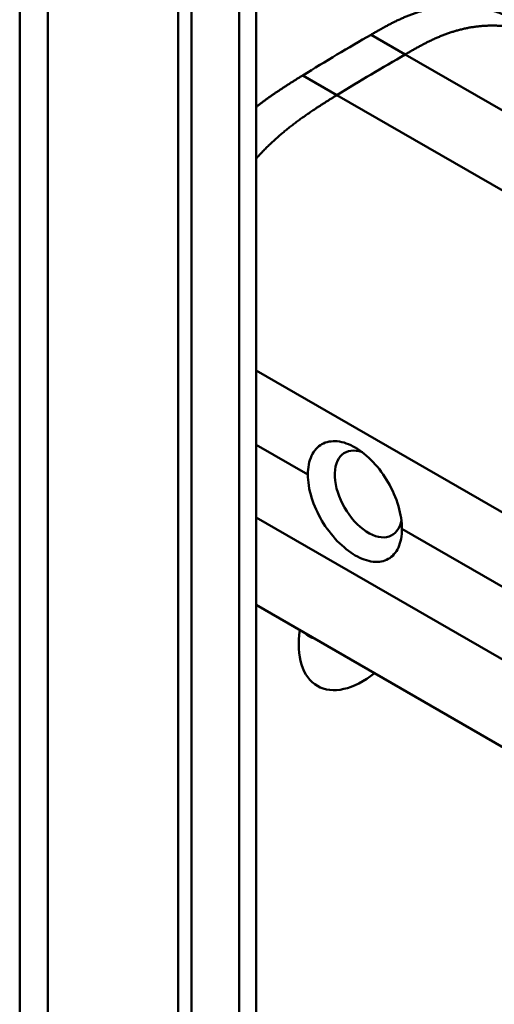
# Model space of a CAD drawing. Header units: millimetres. Extents: x 20 to 833, y 20 to 574.
# Tile 4 of 23: x 367 to 377, y 154 to 175. Entities that reach past the tile are written whole.
import ezdxf

# ---------------------------------------------------------------- set-up
doc = ezdxf.new("R2010")
doc.units = ezdxf.units.MM
doc.header["$LTSCALE"] = 2
doc.layers.add('Sichtbare Kanten(DIN)', color=7, linetype='Continuous', lineweight=50)
doc.layers.add('Sichtbare tangentiale Kanten(DIN)', color=7, linetype='Continuous', lineweight=50)

msp = doc.modelspace()

# ---------------------------------------------------------------- linework, layer by layer
at = {"layer": 'Sichtbare Kanten(DIN)'}
for p, q in [((371.774, 185.836), (371.774, 123.968)), ((370.158, 122.739), (370.158, 185.26)), ((370.432, 185.101), (370.432, 122.58)), ((371.774, 162.48), (381.542, 156.841))]:
    msp.add_line(p, q, dxfattribs=at)
for centre, major_axis, start_param, end_param in [((374.093, 164.776), (0.492, -0.852), 2.535836, 6.884393), ((373.968, 162.414), (-0.93, -1.611), 5.305464, 7.260907), ((373.402, 162.741), (-0.53, -0.918), 6.086577, 6.479794)]:
    msp.add_ellipse(centre, major_axis=major_axis, ratio=0.57735, start_param=start_param, end_param=end_param, dxfattribs=at)
for points, degree, knots in [([(366.877, 127.234), (366.877, 138.121), (366.877, 149.007), (366.877, 169.63), (366.877, 179.366), (366.877, 189.102)], 3, [0, 0, 0, 0, 10, 10, 18.943141, 18.943141, 18.943141, 18.943141]), ([(377.146, 174.574), (376.98, 174.67), (376.455, 174.899), (375.831, 174.965), (375.156, 174.854), (374.602, 174.542), (374.15, 174.281)], 5, [0.4967795, 0.4967795, 0.4967795, 0.4967795, 0.4967795, 0.4967795, 0.6666667, 1, 1, 1, 1, 1, 1]), ([(372.841, 165.178), (372.841, 165.178), (372.841, 165.178), (372.841, 165.319), (372.866, 165.455), (372.968, 165.674), (373.044, 165.756), (373.22, 165.855), (373.33, 165.877), (373.571, 165.853), (373.701, 165.806), (373.822, 165.736), (373.944, 165.665), (374.073, 165.562), (374.311, 165.31), (374.419, 165.161), (374.591, 164.862), (374.665, 164.693), (374.764, 164.359), (374.788, 164.194), (374.788, 164.053), (374.788, 164.053), (374.788, 164.053)], 3, [1.55009, 1.55009, 1.55009, 1.55009, 1.550123, 1.550123, 1.679687, 1.679687, 1.809251, 1.809251, 1.938041, 1.938041, 2.066832, 2.066832, 2.066832, 2.195892, 2.195892, 2.324951, 2.324951, 2.454246, 2.454246, 2.58354, 2.58354, 2.583573, 2.583573, 2.583573, 2.583573]), ([(372.841, 165.178), (372.841, 165.037), (372.866, 164.872), (372.968, 164.539), (373.044, 164.37), (373.22, 164.074), (373.33, 163.927), (373.571, 163.677), (373.701, 163.575), (373.944, 163.434), (374.073, 163.387), (374.311, 163.361), (374.419, 163.382), (374.591, 163.479), (374.665, 163.56), (374.764, 163.777), (374.788, 163.912), (374.788, 164.053)], 3, [-1.550092, -1.550092, -1.550092, -1.550092, -1.420561, -1.420561, -1.290997, -1.290997, -1.162206, -1.162206, -1.033415, -1.033415, -0.904355, -0.904355, -0.775296, -0.775296, -0.646001, -0.646001, -0.51674, -0.51674, -0.51674, -0.51674])]:
    msp.add_open_spline(points, degree=degree, knots=knots, dxfattribs=at)
for points, degree in [([(374.15, 174.281), (373.679, 174.009), (373.207, 173.73), (372.736, 173.439)], 3), ([(372.736, 173.439), (372.529, 173.311), (372.33, 173.186), (372.137, 173.059), (371.951, 172.927), (371.774, 172.787)], 5)]:
    msp.add_open_spline(points, degree=degree, dxfattribs=at)
at = {"layer": 'Sichtbare tangentiale Kanten(DIN)'}
for p, q in [((371.422, 123.478), (371.422, 185.346)), ((374.857, 173.873), (374.15, 174.281)), ((383.198, 169.057), (374.857, 173.873)), ((372.736, 173.439), (373.443, 173.031)), ((373.443, 173.031), (384.677, 166.545)), ((371.774, 167.332), (380.462, 162.315)), ((372.841, 165.178), (371.774, 165.794)), ((371.774, 164.289), (380.462, 159.273)), ((380.436, 160.792), (374.788, 164.053))]:
    msp.add_line(p, q, dxfattribs=at)
for points, degree in [([(367.462, 188.286), (367.462, 157.352), (367.462, 126.418)], 2), ([(374.857, 173.873), (374.386, 173.6), (373.914, 173.321), (373.443, 173.031)], 3), ([(373.443, 173.031), (373.057, 172.792), (372.697, 172.563), (372.359, 172.312), (372.049, 172.029), (371.774, 171.719)], 5)]:
    msp.add_open_spline(points, degree=degree, dxfattribs=at)
msp.add_open_spline([(377.853, 174.166), (377.688, 174.261), (377.162, 174.491), (376.538, 174.556), (375.863, 174.445), (375.309, 174.134), (374.857, 173.873)], degree=5, knots=[0.4967795, 0.4967795, 0.4967795, 0.4967795, 0.4967795, 0.4967795, 0.6666667, 1, 1, 1, 1, 1, 1], dxfattribs=at)

doc.saveas('drawing.dxf')
